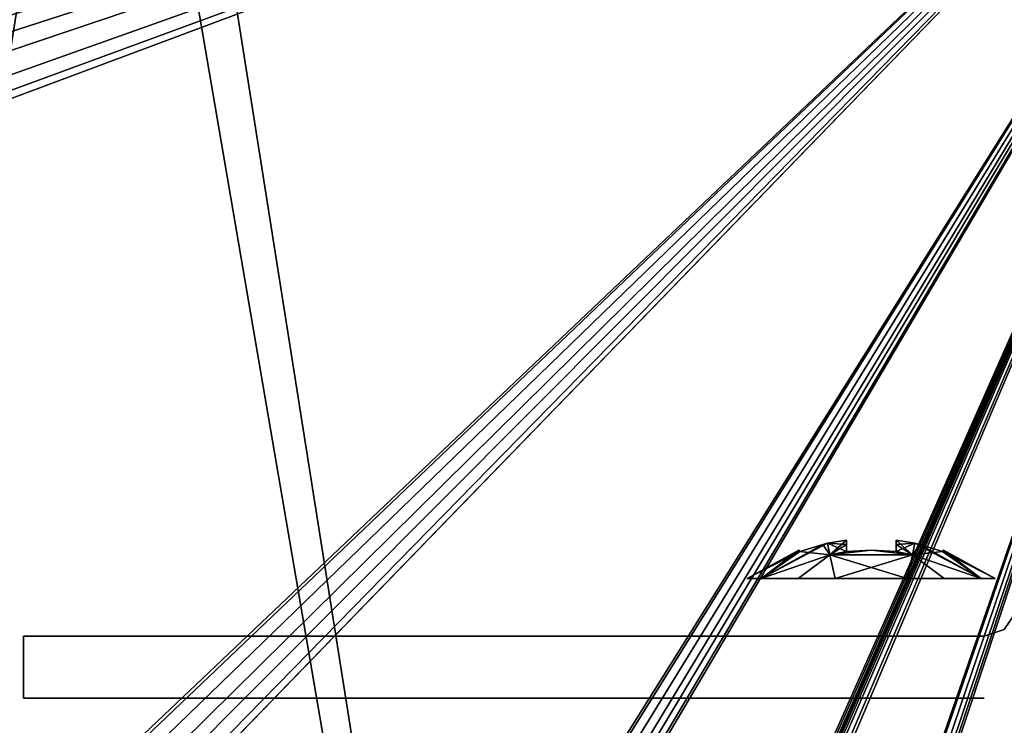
# Model space of a CAD drawing. Header units: millimetres. Extents: x -34 to 34, y -146 to 353.
# Tile 54 of 56: x -3 to 21, y 319 to 336. Entities that reach past the tile are written whole.
import ezdxf

# ---------------------------------------------------------------- set-up
doc = ezdxf.new("R2010")
doc.units = ezdxf.units.MM
doc.header["$LTSCALE"] = 101.851852
for name, color, linetype in [('195', 7, 'CONTINUOUS'), ('216', 7, 'CONTINUOUS'), ('229', 7, 'CONTINUOUS'), ('234', 7, 'CONTINUOUS'), ('397', 7, 'CONTINUOUS'), ('409', 7, 'CONTINUOUS'), ('414', 7, 'CONTINUOUS'), ('415', 7, 'CONTINUOUS'), ('417', 7, 'CONTINUOUS'), ('418', 7, 'CONTINUOUS')]:
    doc.layers.add(name, color=color, linetype=linetype)

msp = doc.modelspace()

# ---------------------------------------------------------------- linework, layer by layer
at = {"layer": '195', "linetype": 'Continuous'}
for points in [[(29.21, 345.991, 28.99), (29.21, 175.9, 28.99), (0.226, 344.979, 27.978), (29.21, 345.991, 28.99)], [(0.226, 344.979, 27.978), (29.21, 175.9, 28.99), (-28.759, 343.967, 26.966), (0.226, 344.979, 27.978)], [(-28.759, 343.967, 26.966), (29.21, 175.9, 28.99), (-27.227, 327.752, 27.019), (-28.759, 343.967, 26.966)], [(-27.227, 327.752, 27.019), (29.21, 175.9, 28.99), (-27.035, 327.017, 27.026), (-27.227, 327.752, 27.019)], [(-27.035, 327.017, 27.026), (29.21, 175.9, 28.99), (-27.035, 325.983, 27.026), (-27.035, 327.017, 27.026)], [(-27.035, 325.983, 27.026), (29.21, 175.9, 28.99), (-27.227, 325.248, 27.019), (-27.035, 325.983, 27.026)], [(-27.227, 325.248, 27.019), (29.21, 175.9, 28.99), (-27.755, 324.701, 27.001), (-27.227, 325.248, 27.019)], [(-27.755, 324.701, 27.001), (29.21, 175.9, 28.99), (-28.483, 324.484, 26.975), (-27.755, 324.701, 27.001)], [(-28.483, 324.484, 26.975), (29.21, 175.9, 28.99), (-28.71, 324.476, 26.967), (-28.483, 324.484, 26.975)], [(-28.71, 324.476, 26.967), (29.21, 175.9, 28.99), (-27.227, 290.252, 27.019), (-28.71, 324.476, 26.967)]]:
    msp.add_3dface(points, dxfattribs=at)
at = {"layer": '216', "linetype": 'Continuous'}
for points in [[(-28.483, 328.516, -26.975), (29.21, 345.991, -28.99), (-28.759, 328.526, -26.966), (-28.483, 328.516, -26.975)], [(29.21, 345.991, -28.99), (0.226, 344.979, -27.978), (-28.759, 328.526, -26.966), (29.21, 345.991, -28.99)], [(-28.483, 291.016, -26.975), (29.21, 345.991, -28.99), (-28.71, 291.024, -26.967), (-28.483, 291.016, -26.975)], [(-28.71, 291.024, -26.967), (29.21, 345.991, -28.99), (-27.755, 324.701, -27.001), (-28.71, 291.024, -26.967)], [(-28.71, 178.524, -26.967), (29.21, 345.991, -28.99), (-27.035, 213.533, -27.026), (-28.71, 178.524, -26.967)], [(-28.483, 178.516, -26.975), (29.21, 345.991, -28.99), (-28.71, 178.524, -26.967), (-28.483, 178.516, -26.975)], [(-28.71, 253.524, -26.967), (29.21, 345.991, -28.99), (-27.755, 287.202, -27.001), (-28.71, 253.524, -26.967)], [(-28.483, 253.516, -26.975), (29.21, 345.991, -28.99), (-28.71, 253.524, -26.967), (-28.483, 253.516, -26.975)], [(-28.71, 215.143, -26.967), (29.21, 345.991, -28.99), (-27.227, 250.248, -27.019), (-28.71, 215.143, -26.967)], [(-28.504, 215.049, -26.974), (29.21, 345.991, -28.99), (-28.71, 215.143, -26.967), (-28.504, 215.049, -26.974)], [(-28.261, 215.009, -26.983), (29.21, 345.991, -28.99), (-28.504, 215.049, -26.974), (-28.261, 215.009, -26.983)], [(-27.755, 290.798, -27.001), (29.21, 345.991, -28.99), (-28.483, 291.016, -26.975), (-27.755, 290.798, -27.001)], [(-27.755, 328.299, -27.001), (29.21, 345.991, -28.99), (-28.483, 328.516, -26.975), (-27.755, 328.299, -27.001)], [(-27.755, 178.299, -27.001), (29.21, 345.991, -28.99), (-28.483, 178.516, -26.975), (-27.755, 178.299, -27.001)], [(-27.755, 253.299, -27.001), (29.21, 345.991, -28.99), (-28.483, 253.516, -26.975), (-27.755, 253.299, -27.001)], [(-28.134, 215.005, -26.987), (29.21, 345.991, -28.99), (-28.261, 215.009, -26.983), (-28.134, 215.005, -26.987)], [(-27.957, 214.982, -26.994), (29.21, 345.991, -28.99), (-28.134, 215.005, -26.987), (-27.957, 214.982, -26.994)], [(-27.75, 214.918, -27.001), (29.21, 345.991, -28.99), (-27.957, 214.982, -26.994), (-27.75, 214.918, -27.001)], [(-27.227, 290.252, -27.019), (29.21, 345.991, -28.99), (-27.755, 290.798, -27.001), (-27.227, 290.252, -27.019)], [(-27.755, 287.202, -27.001), (29.21, 345.991, -28.99), (-27.227, 287.748, -27.019), (-27.755, 287.202, -27.001)], [(-27.227, 327.752, -27.019), (29.21, 345.991, -28.99), (-27.755, 328.299, -27.001), (-27.227, 327.752, -27.019)], [(-27.755, 324.701, -27.001), (29.21, 345.991, -28.99), (-27.227, 325.248, -27.019), (-27.755, 324.701, -27.001)], [(-27.227, 177.752, -27.019), (29.21, 345.991, -28.99), (-27.755, 178.299, -27.001), (-27.227, 177.752, -27.019)], [(-27.227, 252.752, -27.019), (29.21, 345.991, -28.99), (-27.755, 253.299, -27.001), (-27.227, 252.752, -27.019)], [(-27.496, 214.79, -27.01), (29.21, 345.991, -28.99), (-27.75, 214.918, -27.001), (-27.496, 214.79, -27.01)], [(-27.035, 214.467, -27.026), (29.21, 345.991, -28.99), (-27.496, 214.79, -27.01), (-27.035, 214.467, -27.026)], [(-27.035, 289.517, -27.026), (29.21, 345.991, -28.99), (-27.227, 290.252, -27.019), (-27.035, 289.517, -27.026)], [(-27.227, 287.748, -27.019), (29.21, 345.991, -28.99), (-27.035, 288.483, -27.026), (-27.227, 287.748, -27.019)], [(-27.035, 327.017, -27.026), (29.21, 345.991, -28.99), (-27.227, 327.752, -27.019), (-27.035, 327.017, -27.026)], [(-27.227, 325.248, -27.019), (29.21, 345.991, -28.99), (-27.035, 325.983, -27.026), (-27.227, 325.248, -27.019)], [(-27.035, 177.017, -27.026), (29.21, 345.991, -28.99), (-27.227, 177.752, -27.019), (-27.035, 177.017, -27.026)], [(-27.035, 252.017, -27.026), (29.21, 345.991, -28.99), (-27.227, 252.752, -27.019), (-27.035, 252.017, -27.026)], [(-27.227, 250.248, -27.019), (29.21, 345.991, -28.99), (-27.035, 250.983, -27.026), (-27.227, 250.248, -27.019)], [(-27.035, 288.483, -27.026), (29.21, 345.991, -28.99), (-27.035, 289.517, -27.026), (-27.035, 288.483, -27.026)], [(-27.035, 325.983, -27.026), (29.21, 345.991, -28.99), (-27.035, 327.017, -27.026), (-27.035, 325.983, -27.026)], [(-27.035, 213.533, -27.026), (29.21, 345.991, -28.99), (-27.035, 214.467, -27.026), (-27.035, 213.533, -27.026)], [(29.21, 345.991, -28.99), (-27.035, 175.983, -27.026), (29.21, 175.9, -28.99), (29.21, 345.991, -28.99)], [(-27.035, 175.983, -27.026), (29.21, 345.991, -28.99), (-27.035, 177.017, -27.026), (-27.035, 175.983, -27.026)], [(-27.035, 250.983, -27.026), (29.21, 345.991, -28.99), (-27.035, 252.017, -27.026), (-27.035, 250.983, -27.026)], [(0.226, 344.979, -27.978), (-28.759, 343.967, -26.966), (-28.759, 328.526, -26.966), (0.226, 344.979, -27.978)]]:
    msp.add_3dface(points, dxfattribs=at)
at = {"layer": '229', "linetype": 'Continuous'}
for points in [[(-34, 138, 34), (34, 353, 34), (0, 353, 34), (-34, 138, 34)], [(-34, 138, 34), (34, 138, 34), (34, 353, 34), (-34, 138, 34)], [(-34, 353, 34), (-34, 138, 34), (0, 353, 34), (-34, 353, 34)]]:
    msp.add_3dface(points, dxfattribs=at)
at = {"layer": '234', "linetype": 'Continuous'}
for points in [[(34, 138, -34), (-34, 353, -34), (0, 353, -34), (34, 138, -34)], [(-34, 138, -34), (-34, 353, -34), (34, 138, -34), (-34, 138, -34)], [(34, 353, -34), (34, 138, -34), (0, 353, -34), (34, 353, -34)]]:
    msp.add_3dface(points, dxfattribs=at)
at = {"layer": '397', "linetype": 'Continuous'}
for points in [[(17.002, 322.988, 20.01), (16.941, 323.266, 18.85), (15.339, 322.416, 19.635), (17.002, 322.988, 20.01)], [(16.941, 323.266, 18.85), (16.828, 323.24, 18.85), (15.339, 322.416, 19.635), (16.941, 323.266, 18.85)], [(16.828, 323.24, 18.85), (16.273, 323.07, 18.85), (15.339, 322.416, 19.635), (16.828, 323.24, 18.85)], [(16.828, 323.24, 17.65), (17.002, 322.988, 16.489), (16.273, 323.07, 17.65), (16.828, 323.24, 17.65)], [(16.941, 323.266, 17.65), (17.002, 322.988, 16.489), (16.828, 323.24, 17.65), (16.941, 323.266, 17.65)], [(16.941, 323.266, 18.85), (17.002, 322.988, 20.01), (17.4, 323.343, 18.85), (16.941, 323.266, 18.85)], [(16.941, 323.266, 17.65), (17.4, 323.343, 17.65), (17.4, 323.24, 17.078), (16.941, 323.266, 17.65)], [(17.4, 323.07, 16.523), (16.941, 323.266, 17.65), (17.4, 323.24, 17.078), (17.4, 323.07, 16.523)], [(17.002, 322.988, 16.489), (16.941, 323.266, 17.65), (17.4, 323.07, 16.523), (17.002, 322.988, 16.489)], [(17.4, 323.343, 18.85), (17.002, 322.988, 20.01), (17.4, 323.24, 19.422), (17.4, 323.343, 18.85)], [(17.4, 323.24, 19.422), (17.002, 322.988, 20.01), (17.4, 323.07, 19.977), (17.4, 323.24, 19.422)], [(18.6, 323.343, 18.85), (18.6, 323.24, 19.422), (19.057, 323.266, 18.85), (18.6, 323.343, 18.85)], [(18.6, 323.343, 17.65), (18.996, 322.989, 16.49), (18.6, 323.24, 17.078), (18.6, 323.343, 17.65)], [(19.057, 323.266, 17.65), (18.996, 322.989, 16.49), (18.6, 323.343, 17.65), (19.057, 323.266, 17.65)], [(18.6, 323.24, 19.422), (18.6, 323.07, 19.977), (19.057, 323.266, 18.85), (18.6, 323.24, 19.422)], [(19.057, 323.266, 18.85), (18.6, 323.07, 19.977), (18.996, 322.988, 20.012), (19.057, 323.266, 18.85)], [(18.6, 323.24, 17.078), (18.996, 322.989, 16.49), (18.6, 323.07, 16.523), (18.6, 323.24, 17.078)], [(19.057, 323.266, 18.85), (18.996, 322.988, 20.012), (19.172, 323.24, 18.85), (19.057, 323.266, 18.85)], [(18.996, 322.989, 16.49), (19.057, 323.266, 17.65), (20.661, 322.416, 16.865), (18.996, 322.989, 16.49)], [(19.172, 323.24, 18.85), (18.996, 322.988, 20.012), (19.727, 323.07, 18.85), (19.172, 323.24, 18.85)], [(19.057, 323.266, 17.65), (19.172, 323.24, 17.65), (20.661, 322.416, 16.865), (19.057, 323.266, 17.65)], [(19.172, 323.24, 17.65), (19.727, 323.07, 17.65), (20.661, 322.416, 16.865), (19.172, 323.24, 17.65)], [(15.339, 322.416, 19.635), (16.25, 323.1, 18.25), (15, 322.416, 18.25), (15.339, 322.416, 19.635)], [(16.25, 323.1, 18.25), (16.273, 323.07, 17.65), (15, 322.416, 18.25), (16.25, 323.1, 18.25)], [(15, 322.416, 18.25), (16.273, 323.07, 17.65), (15.339, 322.416, 16.865), (15, 322.416, 18.25)], [(16.273, 323.07, 18.85), (16.25, 323.1, 18.25), (15.339, 322.416, 19.635), (16.273, 323.07, 18.85)], [(16.273, 323.07, 17.65), (17.002, 322.988, 16.489), (15.339, 322.416, 16.865), (16.273, 323.07, 17.65)], [(16.234, 322.416, 20.675), (17.002, 322.988, 20.01), (15.339, 322.416, 19.635), (16.234, 322.416, 20.675)], [(15.339, 322.416, 16.865), (17.002, 322.988, 16.489), (16.234, 322.416, 15.825), (15.339, 322.416, 16.865)], [(17.127, 322.416, 21.12), (17.002, 322.988, 20.01), (16.234, 322.416, 20.675), (17.127, 322.416, 21.12)], [(17.002, 322.988, 16.489), (17.127, 322.416, 15.38), (16.234, 322.416, 15.825), (17.002, 322.988, 16.489)], [(18, 323.1, 20), (17.002, 322.988, 20.01), (18.996, 322.988, 20.012), (18, 323.1, 20)], [(17.4, 323.07, 19.977), (17.002, 322.988, 20.01), (18, 323.1, 20), (17.4, 323.07, 19.977)], [(18, 323.1, 16.5), (17.002, 322.988, 16.489), (17.4, 323.07, 16.523), (18, 323.1, 16.5)], [(18.996, 322.989, 16.49), (17.002, 322.988, 16.489), (18, 323.1, 16.5), (18.996, 322.989, 16.49)], [(18.871, 322.416, 15.379), (17.002, 322.988, 16.489), (18.996, 322.989, 16.49), (18.871, 322.416, 15.379)], [(17.002, 322.988, 20.01), (17.127, 322.416, 21.12), (18.996, 322.988, 20.012), (17.002, 322.988, 20.01)], [(17.127, 322.416, 15.38), (17.002, 322.988, 16.489), (18.871, 322.416, 15.379), (17.127, 322.416, 15.38)], [(18.996, 322.988, 20.012), (17.127, 322.416, 21.12), (18.871, 322.416, 21.121), (18.996, 322.988, 20.012)], [(18.6, 323.07, 19.977), (18, 323.1, 20), (18.996, 322.988, 20.012), (18.6, 323.07, 19.977)], [(18.6, 323.07, 16.523), (18.996, 322.989, 16.49), (18, 323.1, 16.5), (18.6, 323.07, 16.523)], [(18.871, 322.416, 15.379), (18.996, 322.989, 16.49), (19.766, 322.416, 15.825), (18.871, 322.416, 15.379)], [(18.996, 322.988, 20.012), (18.871, 322.416, 21.121), (19.766, 322.416, 20.675), (18.996, 322.988, 20.012)], [(19.727, 323.07, 18.85), (18.996, 322.988, 20.012), (20.661, 322.416, 19.635), (19.727, 323.07, 18.85)], [(19.766, 322.416, 15.825), (18.996, 322.989, 16.49), (20.661, 322.416, 16.865), (19.766, 322.416, 15.825)], [(20.661, 322.416, 19.635), (18.996, 322.988, 20.012), (19.766, 322.416, 20.675), (20.661, 322.416, 19.635)], [(19.727, 323.07, 17.65), (19.75, 323.1, 18.25), (20.661, 322.416, 16.865), (19.727, 323.07, 17.65)], [(19.75, 323.1, 18.25), (19.727, 323.07, 18.85), (21, 322.416, 18.25), (19.75, 323.1, 18.25)], [(21, 322.416, 18.25), (19.727, 323.07, 18.85), (20.661, 322.416, 19.635), (21, 322.416, 18.25)], [(20.661, 322.416, 16.865), (19.75, 323.1, 18.25), (21, 322.416, 18.25), (20.661, 322.416, 16.865)], [(18.871, 322.416, 21.121), (17.127, 322.416, 21.12), (17.383, 322.416, 21.186), (18.871, 322.416, 21.121)], [(17.37, 322.416, 15.317), (17.127, 322.416, 15.38), (18.617, 322.416, 15.314), (17.37, 322.416, 15.317)], [(18.617, 322.416, 15.314), (17.127, 322.416, 15.38), (18.871, 322.416, 15.379), (18.617, 322.416, 15.314)], [(18.63, 322.416, 21.183), (18.871, 322.416, 21.121), (17.383, 322.416, 21.186), (18.63, 322.416, 21.183)]]:
    msp.add_3dface(points, dxfattribs=at)
at = {"layer": '409', "linetype": 'Continuous'}
for points in [[(17.002, 322.988, -16.49), (16.941, 323.266, -17.65), (15.339, 322.416, -16.865), (17.002, 322.988, -16.49)], [(16.941, 323.266, -17.65), (16.828, 323.24, -17.65), (15.339, 322.416, -16.865), (16.941, 323.266, -17.65)], [(16.828, 323.24, -17.65), (16.273, 323.07, -17.65), (15.339, 322.416, -16.865), (16.828, 323.24, -17.65)], [(16.828, 323.24, -18.85), (17.002, 322.988, -20.011), (16.273, 323.07, -18.85), (16.828, 323.24, -18.85)], [(16.941, 323.266, -18.85), (17.002, 322.988, -20.011), (16.828, 323.24, -18.85), (16.941, 323.266, -18.85)], [(16.941, 323.266, -17.65), (17.002, 322.988, -16.49), (17.4, 323.343, -17.65), (16.941, 323.266, -17.65)], [(16.941, 323.266, -18.85), (17.4, 323.343, -18.85), (17.4, 323.24, -19.422), (16.941, 323.266, -18.85)], [(17.4, 323.07, -19.977), (16.941, 323.266, -18.85), (17.4, 323.24, -19.422), (17.4, 323.07, -19.977)], [(17.002, 322.988, -20.011), (16.941, 323.266, -18.85), (17.4, 323.07, -19.977), (17.002, 322.988, -20.011)], [(17.4, 323.343, -17.65), (17.002, 322.988, -16.49), (17.4, 323.24, -17.078), (17.4, 323.343, -17.65)], [(17.4, 323.24, -17.078), (17.002, 322.988, -16.49), (17.4, 323.07, -16.523), (17.4, 323.24, -17.078)], [(18.6, 323.343, -17.65), (18.6, 323.24, -17.078), (19.057, 323.266, -17.65), (18.6, 323.343, -17.65)], [(19.057, 323.266, -18.85), (18.996, 322.989, -20.01), (18.6, 323.343, -18.85), (19.057, 323.266, -18.85)], [(18.6, 323.343, -18.85), (18.996, 322.989, -20.01), (18.6, 323.24, -19.422), (18.6, 323.343, -18.85)], [(18.6, 323.24, -17.078), (18.6, 323.07, -16.523), (19.057, 323.266, -17.65), (18.6, 323.24, -17.078)], [(19.057, 323.266, -17.65), (18.6, 323.07, -16.523), (18.996, 322.988, -16.488), (19.057, 323.266, -17.65)], [(18.6, 323.24, -19.422), (18.996, 322.989, -20.01), (18.6, 323.07, -19.977), (18.6, 323.24, -19.422)], [(19.057, 323.266, -17.65), (18.996, 322.988, -16.488), (19.172, 323.24, -17.65), (19.057, 323.266, -17.65)], [(18.996, 322.989, -20.01), (19.057, 323.266, -18.85), (20.661, 322.416, -19.635), (18.996, 322.989, -20.01)], [(19.172, 323.24, -17.65), (18.996, 322.988, -16.488), (19.727, 323.07, -17.65), (19.172, 323.24, -17.65)], [(19.057, 323.266, -18.85), (19.172, 323.24, -18.85), (20.661, 322.416, -19.635), (19.057, 323.266, -18.85)], [(19.172, 323.24, -18.85), (19.727, 323.07, -18.85), (20.661, 322.416, -19.635), (19.172, 323.24, -18.85)], [(15.339, 322.416, -16.865), (16.25, 323.1, -18.25), (15, 322.416, -18.25), (15.339, 322.416, -16.865)], [(16.25, 323.1, -18.25), (16.273, 323.07, -18.85), (15, 322.416, -18.25), (16.25, 323.1, -18.25)], [(15, 322.416, -18.25), (16.273, 323.07, -18.85), (15.339, 322.416, -19.635), (15, 322.416, -18.25)], [(16.273, 323.07, -17.65), (16.25, 323.1, -18.25), (15.339, 322.416, -16.865), (16.273, 323.07, -17.65)], [(16.273, 323.07, -18.85), (17.002, 322.988, -20.011), (15.339, 322.416, -19.635), (16.273, 323.07, -18.85)], [(16.234, 322.416, -15.825), (17.002, 322.988, -16.49), (15.339, 322.416, -16.865), (16.234, 322.416, -15.825)], [(15.339, 322.416, -19.635), (17.002, 322.988, -20.011), (16.234, 322.416, -20.675), (15.339, 322.416, -19.635)], [(17.127, 322.416, -15.38), (17.002, 322.988, -16.49), (16.234, 322.416, -15.825), (17.127, 322.416, -15.38)], [(17.002, 322.988, -20.011), (17.127, 322.416, -21.12), (16.234, 322.416, -20.675), (17.002, 322.988, -20.011)], [(17.4, 323.07, -16.523), (17.002, 322.988, -16.49), (18, 323.1, -16.5), (17.4, 323.07, -16.523)], [(18, 323.1, -16.5), (17.002, 322.988, -16.49), (18.996, 322.988, -16.488), (18, 323.1, -16.5)], [(18, 323.1, -20), (17.002, 322.988, -20.011), (17.4, 323.07, -19.977), (18, 323.1, -20)], [(18.996, 322.989, -20.01), (17.002, 322.988, -20.011), (18, 323.1, -20), (18.996, 322.989, -20.01)], [(18.871, 322.416, -21.121), (17.002, 322.988, -20.011), (18.996, 322.989, -20.01), (18.871, 322.416, -21.121)], [(17.002, 322.988, -16.49), (17.127, 322.416, -15.38), (18.996, 322.988, -16.488), (17.002, 322.988, -16.49)], [(17.127, 322.416, -21.12), (17.002, 322.988, -20.011), (18.871, 322.416, -21.121), (17.127, 322.416, -21.12)], [(18.996, 322.988, -16.488), (17.127, 322.416, -15.38), (18.871, 322.416, -15.379), (18.996, 322.988, -16.488)], [(18.6, 323.07, -16.523), (18, 323.1, -16.5), (18.996, 322.988, -16.488), (18.6, 323.07, -16.523)], [(18.6, 323.07, -19.977), (18.996, 322.989, -20.01), (18, 323.1, -20), (18.6, 323.07, -19.977)], [(18.871, 322.416, -21.121), (18.996, 322.989, -20.01), (19.766, 322.416, -20.675), (18.871, 322.416, -21.121)], [(18.996, 322.988, -16.488), (18.871, 322.416, -15.379), (19.766, 322.416, -15.825), (18.996, 322.988, -16.488)], [(19.727, 323.07, -17.65), (18.996, 322.988, -16.488), (20.661, 322.416, -16.865), (19.727, 323.07, -17.65)], [(19.766, 322.416, -20.675), (18.996, 322.989, -20.01), (20.661, 322.416, -19.635), (19.766, 322.416, -20.675)], [(20.661, 322.416, -16.865), (18.996, 322.988, -16.488), (19.766, 322.416, -15.825), (20.661, 322.416, -16.865)], [(19.727, 323.07, -18.85), (19.75, 323.1, -18.25), (20.661, 322.416, -19.635), (19.727, 323.07, -18.85)], [(19.75, 323.1, -18.25), (19.727, 323.07, -17.65), (21, 322.416, -18.25), (19.75, 323.1, -18.25)], [(21, 322.416, -18.25), (19.727, 323.07, -17.65), (20.661, 322.416, -16.865), (21, 322.416, -18.25)], [(20.661, 322.416, -19.635), (19.75, 323.1, -18.25), (21, 322.416, -18.25), (20.661, 322.416, -19.635)], [(18.871, 322.416, -15.379), (17.127, 322.416, -15.38), (17.383, 322.416, -15.314), (18.871, 322.416, -15.379)], [(17.37, 322.416, -21.183), (17.127, 322.416, -21.12), (18.617, 322.416, -21.186), (17.37, 322.416, -21.183)], [(18.617, 322.416, -21.186), (17.127, 322.416, -21.12), (18.871, 322.416, -21.121), (18.617, 322.416, -21.186)], [(18.63, 322.416, -15.317), (18.871, 322.416, -15.379), (17.383, 322.416, -15.314), (18.63, 322.416, -15.317)]]:
    msp.add_3dface(points, dxfattribs=at)
at = {"layer": '414', "linetype": 'Continuous'}
for points in [[(13.867, 319.516, 17.12), (-2.5, 319.516), (14.572, 319.516, 16.708), (13.867, 319.516, 17.12)], [(13.476, 319.516, 17.764), (-2.5, 319.516), (13.867, 319.516, 17.12), (13.476, 319.516, 17.764)], [(13.415, 319.516, 18.466), (-2.5, 319.516), (13.476, 319.516, 17.764), (13.415, 319.516, 18.466)], [(13.641, 319.516, 19.095), (-2.5, 319.516), (13.415, 319.516, 18.466), (13.641, 319.516, 19.095)], [(-2.5, 319.516), (20.731, 319.516), (18.881, 319.516, 16.914), (-2.5, 319.516)], [(-2.5, 319.516, 23), (-2.5, 319.516), (13.641, 319.516, 19.095), (-2.5, 319.516, 23)], [(17.74, 319.516, -19.829), (-2.5, 319.516, -23), (18.328, 319.516, -19.816), (17.74, 319.516, -19.829)], [(14.862, 319.516, -19.844), (-2.5, 319.516, -23), (17.74, 319.516, -19.829), (14.862, 319.516, -19.844)], [(14.116, 319.516, -19.583), (-2.5, 319.516, -23), (14.862, 319.516, -19.844), (14.116, 319.516, -19.583)], [(13.59, 319.516, -19.007), (-2.5, 319.516, -23), (14.116, 319.516, -19.583), (13.59, 319.516, -19.007)], [(13.4, 319.516, -18.25), (-2.5, 319.516, -23), (13.59, 319.516, -19.007), (13.4, 319.516, -18.25)], [(13.59, 319.516, -17.493), (-2.5, 319.516, -23), (13.4, 319.516, -18.25), (13.59, 319.516, -17.493)], [(14.119, 319.516, -16.914), (-2.5, 319.516, -23), (13.59, 319.516, -17.493), (14.119, 319.516, -16.914)], [(-2.5, 319.516, -23), (-0.5, 319.516, -25), (18.328, 319.516, -19.816), (-2.5, 319.516, -23)], [(20.731, 319.516), (-2.5, 319.516, -23), (14.119, 319.516, -16.914), (20.731, 319.516)], [(-2.5, 319.516), (-2.5, 319.516, -23), (20.731, 319.516), (-2.5, 319.516)], [(14.572, 319.516, 16.708), (-2.5, 319.516), (15.26, 319.516, 16.671), (14.572, 319.516, 16.708)], [(14.087, 319.516, 19.564), (-2.5, 319.516, 23), (13.641, 319.516, 19.095), (14.087, 319.516, 19.564)], [(14.672, 319.516, 19.816), (-2.5, 319.516, 23), (14.087, 319.516, 19.564), (14.672, 319.516, 19.816)], [(15.26, 319.516, 16.671), (-2.5, 319.516), (18.126, 319.516, 16.655), (15.26, 319.516, 16.671)], [(18.126, 319.516, 16.655), (-2.5, 319.516), (18.881, 319.516, 16.914), (18.126, 319.516, 16.655)], [(-0.5, 319.516, 25), (-2.5, 319.516, 23), (20.731, 319.516, 25), (-0.5, 319.516, 25)], [(20.731, 319.516, 25), (-2.5, 319.516, 23), (18.138, 319.516, 19.844), (20.731, 319.516, 25)], [(15.26, 319.516, 19.829), (-2.5, 319.516, 23), (14.672, 319.516, 19.816), (15.26, 319.516, 19.829)], [(-2.5, 319.516, 23), (15.26, 319.516, 19.829), (18.138, 319.516, 19.844), (-2.5, 319.516, 23)], [(-0.5, 319.516, -25), (20.731, 319.516, -25), (18.328, 319.516, -19.816), (-0.5, 319.516, -25)], [(14.874, 319.516, -16.655), (20.731, 319.516), (14.119, 319.516, -16.914), (14.874, 319.516, -16.655)], [(15.649, 319.516, -19.713), (14.862, 319.516, -19.844), (17.74, 319.516, -19.829), (15.649, 319.516, -19.713)], [(20.731, 319.516), (14.874, 319.516, -16.655), (17.74, 319.516, -16.671), (20.731, 319.516)], [(14.874, 319.516, -16.655), (15.649, 319.516, -16.787), (17.74, 319.516, -16.671), (14.874, 319.516, -16.655)], [(15.26, 319.516, 19.829), (15.818, 319.516, 19.625), (17.351, 319.516, 19.713), (15.26, 319.516, 19.829)], [(18.138, 319.516, 19.844), (15.26, 319.516, 19.829), (17.351, 319.516, 19.713), (18.138, 319.516, 19.844)], [(15.818, 319.516, 16.875), (15.26, 319.516, 16.671), (17.351, 319.516, 16.787), (15.818, 319.516, 16.875)], [(17.351, 319.516, 16.787), (15.26, 319.516, 16.671), (18.126, 319.516, 16.655), (17.351, 319.516, 16.787)], [(17.182, 319.516, -19.625), (15.649, 319.516, -19.713), (17.74, 319.516, -19.829), (17.182, 319.516, -19.625)], [(16.737, 319.516, -19.232), (15.649, 319.516, -19.713), (17.182, 319.516, -19.625), (16.737, 319.516, -19.232)], [(16.263, 319.516, -19.232), (15.649, 319.516, -19.713), (16.737, 319.516, -19.232), (16.263, 319.516, -19.232)], [(17.74, 319.516, -16.671), (15.649, 319.516, -16.787), (17.182, 319.516, -16.875), (17.74, 319.516, -16.671)], [(15.649, 319.516, -16.787), (16.263, 319.516, -17.268), (17.182, 319.516, -16.875), (15.649, 319.516, -16.787)], [(15.818, 319.516, 19.625), (16.263, 319.516, 19.232), (17.351, 319.516, 19.713), (15.818, 319.516, 19.625)], [(16.737, 319.516, 17.268), (15.818, 319.516, 16.875), (17.351, 319.516, 16.787), (16.737, 319.516, 17.268)], [(16.263, 319.516, 17.268), (15.818, 319.516, 16.875), (16.737, 319.516, 17.268), (16.263, 319.516, 17.268)], [(17.351, 319.516, 19.713), (16.263, 319.516, 19.232), (16.737, 319.516, 19.232), (17.351, 319.516, 19.713)], [(16.737, 319.516, 19.232), (16.263, 319.516, 19.232), (16.41, 319.516, 19.13), (16.737, 319.516, 19.232)], [(16.59, 319.516, -19.13), (16.263, 319.516, -19.232), (16.737, 319.516, -19.232), (16.59, 319.516, -19.13)], [(16.41, 319.516, -19.13), (16.263, 319.516, -19.232), (16.59, 319.516, -19.13), (16.41, 319.516, -19.13)], [(16.737, 319.516, -17.268), (16.263, 319.516, -17.268), (16.41, 319.516, -17.37), (16.737, 319.516, -17.268)], [(17.182, 319.516, -16.875), (16.263, 319.516, -17.268), (16.737, 319.516, -17.268), (17.182, 319.516, -16.875)], [(16.59, 319.516, 17.37), (16.263, 319.516, 17.268), (16.737, 319.516, 17.268), (16.59, 319.516, 17.37)], [(16.41, 319.516, 17.37), (16.263, 319.516, 17.268), (16.59, 319.516, 17.37), (16.41, 319.516, 17.37)], [(16.59, 319.516, -17.37), (16.737, 319.516, -17.268), (16.41, 319.516, -17.37), (16.59, 319.516, -17.37)], [(16.59, 319.516, 19.13), (16.737, 319.516, 19.232), (16.41, 319.516, 19.13), (16.59, 319.516, 19.13)], [(18.428, 319.516, -16.708), (20.731, 319.516), (17.74, 319.516, -16.671), (18.428, 319.516, -16.708)], [(18.884, 319.516, 19.583), (20.731, 319.516, 25), (18.138, 319.516, 19.844), (18.884, 319.516, 19.583)], [(18.328, 319.516, -19.816), (20.731, 319.516, -25), (18.913, 319.516, -19.564), (18.328, 319.516, -19.816)], [(19.133, 319.516, -17.12), (20.731, 319.516), (18.428, 319.516, -16.708), (19.133, 319.516, -17.12)], [(18.881, 319.516, 16.914), (20.731, 319.516), (19.41, 319.516, 17.493), (18.881, 319.516, 16.914)], [(19.41, 319.516, 19.007), (20.731, 319.516, 25), (18.884, 319.516, 19.583), (19.41, 319.516, 19.007)], [(18.913, 319.516, -19.564), (20.731, 319.516, -25), (19.359, 319.516, -19.095), (18.913, 319.516, -19.564)], [(19.524, 319.516, -17.764), (20.731, 319.516), (19.133, 319.516, -17.12), (19.524, 319.516, -17.764)], [(19.359, 319.516, -19.095), (20.731, 319.516, -25), (19.585, 319.516, -18.466), (19.359, 319.516, -19.095)], [(19.41, 319.516, 17.493), (20.731, 319.516), (19.6, 319.516, 18.25), (19.41, 319.516, 17.493)], [(19.6, 319.516, 18.25), (20.731, 319.516, 25), (19.41, 319.516, 19.007), (19.6, 319.516, 18.25)], [(19.585, 319.516, -18.466), (20.731, 319.516), (19.524, 319.516, -17.764), (19.585, 319.516, -18.466)], [(20.731, 319.516, -25), (20.731, 319.516), (19.585, 319.516, -18.466), (20.731, 319.516, -25)], [(20.731, 319.516), (20.731, 319.516, 25), (19.6, 319.516, 18.25), (20.731, 319.516)]]:
    msp.add_3dface(points, dxfattribs=at)
at = {"layer": '415', "linetype": 'Continuous'}
for points in [[(21.504, 321.611, 25), (21.219, 321.182, -25), (21.219, 321.182, 25), (21.504, 321.611, 25)], [(21.219, 321.182, 25), (20.731, 321.016, -25), (20.731, 321.016), (21.219, 321.182, 25)], [(21.219, 321.182, -25), (20.731, 321.016, -25), (21.219, 321.182, 25), (21.219, 321.182, -25)], [(20.731, 321.016, 25), (21.219, 321.182, 25), (20.731, 321.016), (20.731, 321.016, 25)]]:
    msp.add_3dface(points, dxfattribs=at)
at = {"layer": '417', "linetype": 'Continuous'}
for points in [[(-2.5, 321.016, -23), (-2.5, 321.016), (13.59, 321.016, -19.007), (-2.5, 321.016, -23)], [(17.74, 321.016, -16.671), (-2.5, 321.016), (18.328, 321.016, -16.684), (17.74, 321.016, -16.671)], [(14.572, 321.016, 19.792), (-2.5, 321.016, 23), (15.26, 321.016, 19.829), (14.572, 321.016, 19.792)], [(-2.5, 321.016), (17.74, 321.016, -16.671), (14.862, 321.016, -16.656), (-2.5, 321.016)], [(18.328, 321.016, -16.684), (-2.5, 321.016), (18.913, 321.016, -16.936), (18.328, 321.016, -16.684)], [(13.59, 321.016, -19.007), (-2.5, 321.016), (13.4, 321.016, -18.25), (13.59, 321.016, -19.007)], [(13.4, 321.016, -18.25), (-2.5, 321.016), (13.59, 321.016, -17.493), (13.4, 321.016, -18.25)], [(13.59, 321.016, -17.493), (-2.5, 321.016), (14.116, 321.016, -16.917), (13.59, 321.016, -17.493)], [(14.116, 321.016, -16.917), (-2.5, 321.016), (14.862, 321.016, -16.656), (14.116, 321.016, -16.917)], [(14.874, 321.016, -19.845), (-2.5, 321.016, -23), (14.119, 321.016, -19.586), (14.874, 321.016, -19.845)], [(14.119, 321.016, -19.586), (-2.5, 321.016, -23), (13.59, 321.016, -19.007), (14.119, 321.016, -19.586)], [(20.731, 321.016), (-2.5, 321.016, 23), (14.672, 321.016, 16.684), (20.731, 321.016)], [(-2.5, 321.016, 23), (20.731, 321.016), (-2.5, 321.016), (-2.5, 321.016, 23)], [(20.731, 321.016, -25), (-2.5, 321.016, -23), (14.874, 321.016, -19.845), (20.731, 321.016, -25)], [(-2.5, 321.016, -23), (20.731, 321.016, -25), (-0.5, 321.016, -25), (-2.5, 321.016, -23)], [(-2.5, 321.016), (20.731, 321.016), (18.913, 321.016, -16.936), (-2.5, 321.016)], [(13.867, 321.016, 19.38), (-2.5, 321.016, 23), (14.572, 321.016, 19.792), (13.867, 321.016, 19.38)], [(13.476, 321.016, 18.736), (-2.5, 321.016, 23), (13.867, 321.016, 19.38), (13.476, 321.016, 18.736)], [(13.415, 321.016, 18.034), (-2.5, 321.016, 23), (13.476, 321.016, 18.736), (13.415, 321.016, 18.034)], [(13.641, 321.016, 17.405), (-2.5, 321.016, 23), (13.415, 321.016, 18.034), (13.641, 321.016, 17.405)], [(14.087, 321.016, 16.936), (-2.5, 321.016, 23), (13.641, 321.016, 17.405), (14.087, 321.016, 16.936)], [(14.672, 321.016, 16.684), (-2.5, 321.016, 23), (14.087, 321.016, 16.936), (14.672, 321.016, 16.684)], [(-2.5, 321.016, 23), (18.126, 321.016, 19.845), (15.26, 321.016, 19.829), (-2.5, 321.016, 23)], [(-2.5, 321.016, 23), (-0.5, 321.016, 25), (18.126, 321.016, 19.845), (-2.5, 321.016, 23)], [(-0.5, 321.016, 25), (20.731, 321.016, 25), (18.126, 321.016, 19.845), (-0.5, 321.016, 25)], [(15.26, 321.016, 16.671), (20.731, 321.016), (14.672, 321.016, 16.684), (15.26, 321.016, 16.671)], [(14.862, 321.016, -16.656), (17.74, 321.016, -16.671), (15.649, 321.016, -16.787), (14.862, 321.016, -16.656)], [(15.649, 321.016, -19.713), (17.74, 321.016, -19.829), (14.874, 321.016, -19.845), (15.649, 321.016, -19.713)], [(17.74, 321.016, -19.829), (20.731, 321.016, -25), (14.874, 321.016, -19.845), (17.74, 321.016, -19.829)], [(18.126, 321.016, 19.845), (17.351, 321.016, 19.713), (15.26, 321.016, 19.829), (18.126, 321.016, 19.845)], [(15.26, 321.016, 19.829), (17.351, 321.016, 19.713), (15.818, 321.016, 19.625), (15.26, 321.016, 19.829)], [(17.351, 321.016, 16.787), (18.138, 321.016, 16.656), (15.26, 321.016, 16.671), (17.351, 321.016, 16.787)], [(15.818, 321.016, 16.875), (17.351, 321.016, 16.787), (15.26, 321.016, 16.671), (15.818, 321.016, 16.875)], [(18.138, 321.016, 16.656), (20.731, 321.016), (15.26, 321.016, 16.671), (18.138, 321.016, 16.656)], [(16.263, 321.016, -19.232), (17.182, 321.016, -19.625), (15.649, 321.016, -19.713), (16.263, 321.016, -19.232)], [(17.182, 321.016, -19.625), (17.74, 321.016, -19.829), (15.649, 321.016, -19.713), (17.182, 321.016, -19.625)], [(17.74, 321.016, -16.671), (17.182, 321.016, -16.875), (15.649, 321.016, -16.787), (17.74, 321.016, -16.671)], [(15.649, 321.016, -16.787), (16.737, 321.016, -17.268), (16.263, 321.016, -17.268), (15.649, 321.016, -16.787)], [(17.182, 321.016, -16.875), (16.737, 321.016, -17.268), (15.649, 321.016, -16.787), (17.182, 321.016, -16.875)], [(17.351, 321.016, 19.713), (16.737, 321.016, 19.232), (15.818, 321.016, 19.625), (17.351, 321.016, 19.713)], [(15.818, 321.016, 19.625), (16.737, 321.016, 19.232), (16.263, 321.016, 19.232), (15.818, 321.016, 19.625)], [(16.263, 321.016, 17.268), (17.351, 321.016, 16.787), (15.818, 321.016, 16.875), (16.263, 321.016, 17.268)], [(16.263, 321.016, 19.232), (16.737, 321.016, 19.232), (16.59, 321.016, 19.13), (16.263, 321.016, 19.232)], [(16.41, 321.016, -17.37), (16.263, 321.016, -17.268), (16.59, 321.016, -17.37), (16.41, 321.016, -17.37)], [(16.41, 321.016, -19.13), (16.737, 321.016, -19.232), (16.263, 321.016, -19.232), (16.41, 321.016, -19.13)], [(16.737, 321.016, -19.232), (17.182, 321.016, -19.625), (16.263, 321.016, -19.232), (16.737, 321.016, -19.232)], [(16.263, 321.016, -17.268), (16.737, 321.016, -17.268), (16.59, 321.016, -17.37), (16.263, 321.016, -17.268)], [(16.41, 321.016, 19.13), (16.263, 321.016, 19.232), (16.59, 321.016, 19.13), (16.41, 321.016, 19.13)], [(16.41, 321.016, 17.37), (16.737, 321.016, 17.268), (16.263, 321.016, 17.268), (16.41, 321.016, 17.37)], [(16.737, 321.016, 17.268), (17.351, 321.016, 16.787), (16.263, 321.016, 17.268), (16.737, 321.016, 17.268)], [(16.59, 321.016, -19.13), (16.737, 321.016, -19.232), (16.41, 321.016, -19.13), (16.59, 321.016, -19.13)], [(16.59, 321.016, 17.37), (16.737, 321.016, 17.268), (16.41, 321.016, 17.37), (16.59, 321.016, 17.37)], [(18.428, 321.016, -19.792), (20.731, 321.016, -25), (17.74, 321.016, -19.829), (18.428, 321.016, -19.792)], [(18.126, 321.016, 19.845), (20.731, 321.016, 25), (18.881, 321.016, 19.586), (18.126, 321.016, 19.845)], [(18.884, 321.016, 16.917), (20.731, 321.016), (18.138, 321.016, 16.656), (18.884, 321.016, 16.917)], [(19.133, 321.016, -19.38), (20.731, 321.016, -25), (18.428, 321.016, -19.792), (19.133, 321.016, -19.38)], [(18.881, 321.016, 19.586), (20.731, 321.016, 25), (19.41, 321.016, 19.007), (18.881, 321.016, 19.586)], [(19.41, 321.016, 17.493), (20.731, 321.016), (18.884, 321.016, 16.917), (19.41, 321.016, 17.493)], [(18.913, 321.016, -16.936), (20.731, 321.016), (19.359, 321.016, -17.405), (18.913, 321.016, -16.936)], [(19.524, 321.016, -18.736), (20.731, 321.016, -25), (19.133, 321.016, -19.38), (19.524, 321.016, -18.736)], [(19.359, 321.016, -17.405), (20.731, 321.016), (19.585, 321.016, -18.034), (19.359, 321.016, -17.405)], [(19.41, 321.016, 19.007), (20.731, 321.016, 25), (19.6, 321.016, 18.25), (19.41, 321.016, 19.007)], [(19.6, 321.016, 18.25), (20.731, 321.016), (19.41, 321.016, 17.493), (19.6, 321.016, 18.25)], [(19.585, 321.016, -18.034), (20.731, 321.016, -25), (19.524, 321.016, -18.736), (19.585, 321.016, -18.034)], [(20.731, 321.016), (20.731, 321.016, -25), (19.585, 321.016, -18.034), (20.731, 321.016)], [(20.731, 321.016, 25), (20.731, 321.016), (19.6, 321.016, 18.25), (20.731, 321.016, 25)]]:
    msp.add_3dface(points, dxfattribs=at)
at = {"layer": '418', "linetype": 'Continuous'}
for points in [[(-2.5, 319.516, 23), (-2.5, 321.016, 23), (-2.5, 321.016), (-2.5, 319.516, 23)], [(-2.5, 319.516), (-2.5, 321.016), (-2.5, 321.016, -23), (-2.5, 319.516)], [(-2.5, 319.516), (-2.5, 319.516, 23), (-2.5, 321.016), (-2.5, 319.516)], [(-2.5, 319.516, -23), (-2.5, 319.516), (-2.5, 321.016, -23), (-2.5, 319.516, -23)]]:
    msp.add_3dface(points, dxfattribs=at)

doc.saveas('drawing.dxf')
